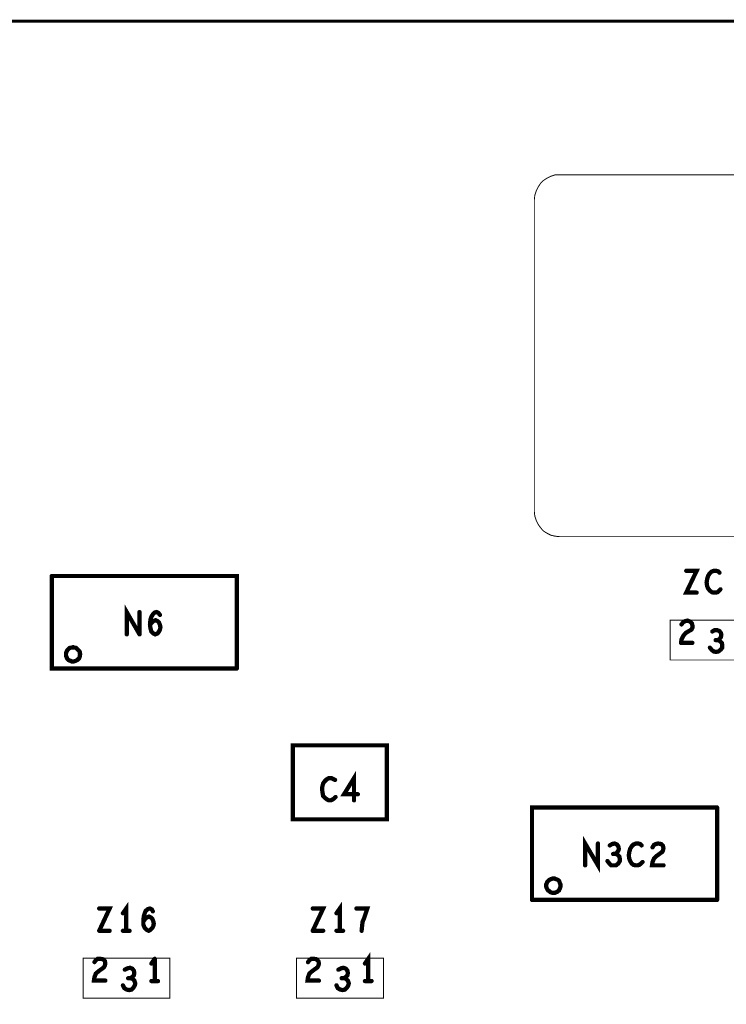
# Model space of a CAD drawing. Extents: x 23.5 to 56.6, y 21.5 to 42.6.
# Tile 27 of 38: x 40.8 to 42.3, y 32.8 to 34.9. Entities that reach past the tile are written whole.
import ezdxf

# ---------------------------------------------------------------- set-up
doc = ezdxf.new("R2010")
doc.units = 0
doc.layers.add('1', color=2, linetype='CONTINUOUS')

msp = doc.modelspace()

# ---------------------------------------------------------------- linework, layer by layer
at = {"layer": '1'}
for points, const_width in [([(51.994, 30.239), (51.994, 34.919), (26.584, 34.919)], 0.006), ([(41.934, 34.595), (41.925, 34.595), (41.916, 34.592), (41.908, 34.588), (41.9, 34.583), (41.894, 34.577), (41.889, 34.569), (41.885, 34.561), (41.882, 34.552), (41.881, 34.543)], 0.002), ([(44.986, 33.832), (44.996, 33.833), (45.004, 33.835), (45.013, 33.839), (45.02, 33.844), (45.027, 33.851), (45.032, 33.858), (45.036, 33.866), (45.038, 33.875), (45.039, 33.884), (45.039, 34.543), (45.038, 34.552), (45.036, 34.561), (45.032, 34.569), (45.027, 34.577), (45.02, 34.583), (45.013, 34.588), (45.004, 34.592), (44.996, 34.595), (44.986, 34.595), (41.934, 34.595)], 0.002), ([(41.881, 34.543), (41.881, 33.884), (41.882, 33.875), (41.885, 33.866), (41.889, 33.858), (41.894, 33.851), (41.9, 33.844), (41.908, 33.839), (41.916, 33.835), (41.925, 33.833), (41.934, 33.832), (44.986, 33.832)], 0.002), ([(42.223, 33.714), (42.201, 33.714), (42.223, 33.76), (42.201, 33.76)], 0.009), ([(42.259, 33.714), (42.255, 33.715), (42.251, 33.718), (42.247, 33.723), (42.245, 33.728), (42.244, 33.735), (42.245, 33.742), (42.247, 33.749), (42.25, 33.754), (42.254, 33.758), (42.259, 33.76), (42.264, 33.76), (42.268, 33.759), (42.271, 33.756)], 0.009), ([(40.864, 33.749), (40.864, 33.554), (41.254, 33.554)], 0.009), ([(41.254, 33.554), (41.254, 33.749), (40.864, 33.749)], 0.009), ([(42.273, 33.721), (42.27, 33.718), (42.267, 33.715), (42.263, 33.714), (42.259, 33.714)], 0.009), ([(41.049, 33.626), (41.022, 33.673), (41.022, 33.626)], 0.009), ([(41.049, 33.626), (41.049, 33.673)], 0.009), ([(41.092, 33.636), (41.09, 33.632), (41.087, 33.628), (41.082, 33.626), (41.078, 33.628), (41.074, 33.632), (41.072, 33.639), (41.071, 33.647), (41.072, 33.657), (41.074, 33.663), (41.077, 33.668), (41.081, 33.672), (41.085, 33.673), (41.089, 33.671), (41.092, 33.667)], 0.009), ([(41.087, 33.654), (41.083, 33.656), (41.078, 33.654), (41.075, 33.651), (41.071, 33.646)], 0.009), ([(41.087, 33.654), (41.09, 33.651), (41.092, 33.646), (41.093, 33.641), (41.092, 33.636)], 0.009), ([(42.167, 33.656), (42.35, 33.656), (42.35, 33.572), (42.167, 33.572), (42.167, 33.656)], 0.002), ([(42.191, 33.615), (42.195, 33.623), (42.2, 33.629), (42.212, 33.636), (42.214, 33.64), (42.214, 33.645), (42.213, 33.649), (42.209, 33.653), (42.204, 33.655), (42.199, 33.654), (42.195, 33.652), (42.191, 33.647)], 0.009), ([(42.256, 33.632), (42.261, 33.635), (42.266, 33.635), (42.271, 33.633), (42.274, 33.629), (42.275, 33.625), (42.274, 33.62), (42.271, 33.616), (42.268, 33.614), (42.263, 33.614)], 0.009), ([(42.191, 33.615), (42.19, 33.608)], 0.009), ([(42.19, 33.608), (42.214, 33.608)], 0.009), ([(42.268, 33.614), (42.272, 33.612), (42.276, 33.608), (42.277, 33.603), (42.277, 33.598), (42.274, 33.594), (42.269, 33.59), (42.264, 33.589), (42.259, 33.59), (42.255, 33.593), (42.251, 33.598)], 0.009), ([(40.924, 33.584), (40.923, 33.586), (40.923, 33.589), (40.922, 33.591), (40.92, 33.593), (40.918, 33.595), (40.916, 33.597), (40.914, 33.598), (40.911, 33.598), (40.909, 33.599), (40.906, 33.598), (40.904, 33.598), (40.901, 33.597), (40.899, 33.595), (40.897, 33.593), (40.896, 33.591), (40.895, 33.589), (40.894, 33.586), (40.894, 33.584), (40.894, 33.581), (40.895, 33.579), (40.896, 33.576), (40.897, 33.574), (40.899, 33.572), (40.901, 33.571), (40.904, 33.57), (40.906, 33.569), (40.909, 33.569), (40.911, 33.569), (40.914, 33.57), (40.916, 33.571), (40.918, 33.572), (40.92, 33.574), (40.922, 33.576), (40.923, 33.579), (40.923, 33.581), (40.924, 33.584)], 0.009), ([(41.57, 33.236), (41.372, 33.236), (41.372, 33.392), (41.57, 33.392), (41.57, 33.236)], 0.009), ([(41.462, 33.283), (41.459, 33.28), (41.456, 33.278), (41.452, 33.276), (41.448, 33.276), (41.444, 33.278), (41.44, 33.281), (41.436, 33.285), (41.435, 33.29), (41.434, 33.297), (41.434, 33.304), (41.436, 33.312), (41.439, 33.316), (41.443, 33.32), (41.448, 33.323), (41.453, 33.323), (41.457, 33.321), (41.461, 33.319)], 0.009), ([(41.501, 33.276), (41.501, 33.323), (41.48, 33.289), (41.509, 33.289)], 0.009), ([(41.876, 33.066), (41.876, 33.261), (42.266, 33.261)], 0.009), ([(42.266, 33.261), (42.266, 33.066)], 0.009), ([(41.988, 33.139), (41.988, 33.185), (42.015, 33.139), (42.015, 33.185)], 0.009), ([(42.04, 33.181), (42.045, 33.184), (42.05, 33.185), (42.055, 33.183), (42.058, 33.179), (42.059, 33.174), (42.058, 33.17), (42.055, 33.166), (42.052, 33.163), (42.047, 33.163)], 0.009), ([(42.081, 33.153), (42.08, 33.16), (42.081, 33.167), (42.083, 33.174)], 0.009), ([(42.107, 33.181), (42.104, 33.184), (42.1, 33.185), (42.095, 33.185), (42.09, 33.183), (42.086, 33.179), (42.083, 33.174)], 0.009), ([(42.153, 33.139), (42.129, 33.139), (42.13, 33.146), (42.133, 33.153), (42.139, 33.159), (42.15, 33.167), (42.152, 33.17), (42.153, 33.175), (42.152, 33.18), (42.148, 33.184), (42.142, 33.185), (42.137, 33.184), (42.133, 33.182), (42.13, 33.177)], 0.009), ([(42.052, 33.163), (42.056, 33.162), (42.06, 33.158), (42.061, 33.153), (42.061, 33.148), (42.058, 33.143), (42.053, 33.139), (42.048, 33.139), (42.043, 33.139), (42.039, 33.143), (42.035, 33.148)], 0.009), ([(42.081, 33.153), (42.083, 33.148), (42.086, 33.143)], 0.009), ([(42.086, 33.143), (42.09, 33.14), (42.094, 33.139), (42.098, 33.139), (42.102, 33.14), (42.106, 33.143), (42.109, 33.146)], 0.009), ([(41.936, 33.096), (41.936, 33.099), (41.935, 33.101), (41.934, 33.104), (41.933, 33.106), (41.931, 33.108), (41.929, 33.109), (41.926, 33.11), (41.924, 33.111), (41.921, 33.111), (41.919, 33.111), (41.916, 33.11), (41.914, 33.109), (41.912, 33.108), (41.91, 33.106), (41.908, 33.104), (41.907, 33.101), (41.906, 33.099), (41.906, 33.096), (41.906, 33.094), (41.907, 33.091), (41.908, 33.089), (41.91, 33.086), (41.912, 33.085), (41.914, 33.083), (41.916, 33.082), (41.919, 33.081), (41.921, 33.081), (41.924, 33.081), (41.926, 33.082), (41.929, 33.083), (41.931, 33.085), (41.933, 33.086), (41.934, 33.089), (41.935, 33.091), (41.936, 33.094), (41.936, 33.096)], 0.009), ([(40.964, 33.001), (40.986, 33.048), (40.964, 33.048)], 0.009), ([(41.014, 33.038), (41.021, 33.048), (41.021, 33.001)], 0.009), ([(41.057, 33.014), (41.057, 33.022), (41.058, 33.032), (41.06, 33.038), (41.062, 33.043), (41.067, 33.047), (41.071, 33.048), (41.075, 33.046), (41.077, 33.042)], 0.009), ([(41.414, 33.001), (41.436, 33.048), (41.414, 33.048)], 0.009), ([(41.464, 33.038), (41.471, 33.048), (41.471, 33.001)], 0.009), ([(41.517, 33.001), (41.518, 33.011), (41.519, 33.02), (41.522, 33.027), (41.525, 33.036), (41.529, 33.048), (41.506, 33.048)], 0.009), ([(42.266, 33.066), (41.876, 33.066)], 0.009), ([(41.073, 33.029), (41.069, 33.031), (41.064, 33.029), (41.061, 33.026), (41.057, 33.021)], 0.009), ([(41.057, 33.014), (41.06, 33.007), (41.064, 33.003), (41.068, 33.001), (41.072, 33.003), (41.076, 33.007), (41.078, 33.011), (41.079, 33.016), (41.078, 33.021), (41.076, 33.026), (41.073, 33.029)], 0.009), ([(40.964, 33.001), (40.986, 33.001)], 0.009), ([(41.028, 33.001), (41.014, 33.001)], 0.009), ([(41.414, 33.001), (41.436, 33.001)], 0.009), ([(41.478, 33.001), (41.464, 33.001)], 0.009), ([(40.977, 32.932), (40.976, 32.937), (40.972, 32.941), (40.966, 32.942), (40.961, 32.942), (40.957, 32.939), (40.954, 32.935)], 0.009), ([(41.074, 32.932), (41.081, 32.942)], 0.009), ([(41.081, 32.942), (41.081, 32.895)], 0.009), ([(41.427, 32.896), (41.403, 32.896), (41.404, 32.903), (41.407, 32.911), (41.413, 32.916), (41.424, 32.924), (41.426, 32.928), (41.427, 32.932), (41.426, 32.937), (41.422, 32.941), (41.416, 32.942), (41.411, 32.942), (41.407, 32.939), (41.404, 32.935)], 0.009), ([(41.531, 32.895), (41.531, 32.942), (41.524, 32.932)], 0.009), ([(41.113, 32.859), (40.93, 32.859), (40.93, 32.943), (41.113, 32.943), (41.113, 32.859)], 0.002), ([(40.963, 32.916), (40.974, 32.924), (40.976, 32.928), (40.977, 32.932)], 0.009), ([(41.025, 32.901), (41.03, 32.901), (41.034, 32.904), (41.037, 32.907), (41.038, 32.912), (41.037, 32.917), (41.034, 32.921), (41.029, 32.923), (41.024, 32.922), (41.018, 32.919)], 0.009), ([(41.563, 32.859), (41.38, 32.859), (41.38, 32.943), (41.563, 32.943), (41.563, 32.859)], 0.002), ([(41.484, 32.921), (41.479, 32.923), (41.474, 32.922), (41.468, 32.919)], 0.009), ([(41.484, 32.921), (41.487, 32.917), (41.488, 32.912)], 0.009), ([(40.963, 32.916), (40.957, 32.911), (40.954, 32.903), (40.953, 32.896), (40.977, 32.896)], 0.009), ([(41.03, 32.901), (41.034, 32.9), (41.038, 32.896), (41.04, 32.89)], 0.009), ([(41.475, 32.901), (41.48, 32.901), (41.484, 32.904), (41.487, 32.907), (41.488, 32.912)], 0.009), ([(41.48, 32.901), (41.484, 32.9)], 0.009), ([(41.04, 32.89), (41.039, 32.886), (41.036, 32.881), (41.032, 32.877), (41.027, 32.876), (41.022, 32.877), (41.017, 32.88), (41.014, 32.886)], 0.009), ([(41.088, 32.895), (41.074, 32.895)], 0.009), ([(41.482, 32.877), (41.477, 32.876), (41.472, 32.877), (41.467, 32.88), (41.464, 32.886)], 0.009), ([(41.489, 32.886), (41.486, 32.881), (41.482, 32.877)], 0.009), ([(41.484, 32.9), (41.488, 32.896), (41.49, 32.89), (41.489, 32.886)], 0.009), ([(41.524, 32.895), (41.538, 32.895)], 0.009)]:
    msp.add_lwpolyline(points, dxfattribs=dict(at, const_width=const_width))
for points, const_width in [([(41.9345, 34.595, 1), (41.9335, 34.595, 1)], 0.001), ([(41.9345, 34.595, 1), (41.9335, 34.595, 1)], 0.001), ([(41.8815, 34.543, 1), (41.8805, 34.543, 1)], 0.001), ([(41.8815, 34.543, 1), (41.8805, 34.543, 1)], 0.001), ([(42.20325, 33.76, 1), (42.19875, 33.76, 1)], 0.0045), ([(42.27325, 33.756, 1), (42.26875, 33.756, 1)], 0.0045), ([(40.86625, 33.749, 1), (40.86175, 33.749, 1)], 0.0045), ([(40.86625, 33.749, 1), (40.86175, 33.749, 1)], 0.0045), ([(42.22525, 33.714, 1), (42.22075, 33.714, 1)], 0.0045), ([(42.26125, 33.714, 1), (42.25675, 33.714, 1)], 0.0045), ([(42.26125, 33.714, 1), (42.25675, 33.714, 1)], 0.0045), ([(42.27525, 33.721, 1), (42.27075, 33.721, 1)], 0.0045), ([(41.05125, 33.673, 1), (41.04675, 33.673, 1)], 0.0045), ([(41.08925, 33.654, 1), (41.08475, 33.654, 1)], 0.0045), ([(41.08925, 33.654, 1), (41.08475, 33.654, 1)], 0.0045), ([(41.09425, 33.667, 1), (41.08975, 33.667, 1)], 0.0045), ([(42.1675, 33.656, 1), (42.1665, 33.656, 1)], 0.001), ([(42.1675, 33.656, 1), (42.1665, 33.656, 1)], 0.001), ([(41.07325, 33.646, 1), (41.06875, 33.646, 1)], 0.0045), ([(41.09425, 33.636, 1), (41.08975, 33.636, 1)], 0.0045), ([(41.09425, 33.636, 1), (41.08975, 33.636, 1)], 0.0045), ([(42.19325, 33.647, 1), (42.18875, 33.647, 1)], 0.0045), ([(42.25825, 33.632, 1), (42.25375, 33.632, 1)], 0.0045), ([(41.02425, 33.626, 1), (41.01975, 33.626, 1)], 0.0045), ([(41.05125, 33.626, 1), (41.04675, 33.626, 1)], 0.0045), ([(41.05125, 33.626, 1), (41.04675, 33.626, 1)], 0.0045), ([(42.19225, 33.608, 1), (42.18775, 33.608, 1)], 0.0045), ([(42.19225, 33.608, 1), (42.18775, 33.608, 1)], 0.0045), ([(42.19325, 33.615, 1), (42.18875, 33.615, 1)], 0.0045), ([(42.19325, 33.615, 1), (42.18875, 33.615, 1)], 0.0045), ([(42.21625, 33.608, 1), (42.21175, 33.608, 1)], 0.0045), ([(42.26525, 33.614, 1), (42.26075, 33.614, 1)], 0.0045), ([(42.27025, 33.614, 1), (42.26575, 33.614, 1)], 0.0045), ([(42.25325, 33.598, 1), (42.24875, 33.598, 1)], 0.0045), ([(40.92625, 33.584, 1), (40.92175, 33.584, 1)], 0.0045), ([(40.92625, 33.584, 1), (40.92175, 33.584, 1)], 0.0045), ([(41.25625, 33.554, 1), (41.25175, 33.554, 1)], 0.0045), ([(41.25625, 33.554, 1), (41.25175, 33.554, 1)], 0.0045), ([(41.46325, 33.319, 1), (41.45875, 33.319, 1)], 0.0045), ([(41.46425, 33.283, 1), (41.45975, 33.283, 1)], 0.0045), ([(41.50325, 33.276, 1), (41.49875, 33.276, 1)], 0.0045), ([(41.51125, 33.289, 1), (41.50675, 33.289, 1)], 0.0045), ([(42.26825, 33.261, 1), (42.26375, 33.261, 1)], 0.0045), ([(42.26825, 33.261, 1), (42.26375, 33.261, 1)], 0.0045), ([(41.57225, 33.236, 1), (41.56775, 33.236, 1)], 0.0045), ([(41.57225, 33.236, 1), (41.56775, 33.236, 1)], 0.0045), ([(42.01725, 33.185, 1), (42.01275, 33.185, 1)], 0.0045), ([(42.04225, 33.181, 1), (42.03775, 33.181, 1)], 0.0045), ([(42.08525, 33.174, 1), (42.08075, 33.174, 1)], 0.0045), ([(42.08525, 33.174, 1), (42.08075, 33.174, 1)], 0.0045), ([(42.10925, 33.181, 1), (42.10475, 33.181, 1)], 0.0045), ([(42.13225, 33.177, 1), (42.12775, 33.177, 1)], 0.0045), ([(42.04925, 33.163, 1), (42.04475, 33.163, 1)], 0.0045), ([(42.05425, 33.163, 1), (42.04975, 33.163, 1)], 0.0045), ([(42.08325, 33.153, 1), (42.07875, 33.153, 1)], 0.0045), ([(42.08325, 33.153, 1), (42.07875, 33.153, 1)], 0.0045), ([(41.99025, 33.139, 1), (41.98575, 33.139, 1)], 0.0045), ([(42.03725, 33.148, 1), (42.03275, 33.148, 1)], 0.0045), ([(42.08825, 33.143, 1), (42.08375, 33.143, 1)], 0.0045), ([(42.08825, 33.143, 1), (42.08375, 33.143, 1)], 0.0045), ([(42.11125, 33.146, 1), (42.10675, 33.146, 1)], 0.0045), ([(42.15525, 33.139, 1), (42.15075, 33.139, 1)], 0.0045), ([(41.93825, 33.096, 1), (41.93375, 33.096, 1)], 0.0045), ([(41.93825, 33.096, 1), (41.93375, 33.096, 1)], 0.0045), ([(40.96625, 33.048, 1), (40.96175, 33.048, 1)], 0.0045), ([(41.41625, 33.048, 1), (41.41175, 33.048, 1)], 0.0045), ([(41.50825, 33.048, 1), (41.50375, 33.048, 1)], 0.0045), ([(41.87825, 33.066, 1), (41.87375, 33.066, 1)], 0.0045), ([(41.87825, 33.066, 1), (41.87375, 33.066, 1)], 0.0045), ([(42.26825, 33.066, 1), (42.26375, 33.066, 1)], 0.0045), ([(42.26825, 33.066, 1), (42.26375, 33.066, 1)], 0.0045), ([(41.01625, 33.038, 1), (41.01175, 33.038, 1)], 0.0045), ([(41.07525, 33.029, 1), (41.07075, 33.029, 1)], 0.0045), ([(41.07525, 33.029, 1), (41.07075, 33.029, 1)], 0.0045), ([(41.07925, 33.042, 1), (41.07475, 33.042, 1)], 0.0045), ([(41.46625, 33.038, 1), (41.46175, 33.038, 1)], 0.0045), ([(41.05925, 33.021, 1), (41.05475, 33.021, 1)], 0.0045), ([(41.05925, 33.014, 1), (41.05475, 33.014, 1)], 0.0045), ([(41.05925, 33.014, 1), (41.05475, 33.014, 1)], 0.0045), ([(40.96625, 33.001, 1), (40.96175, 33.001, 1)], 0.0045), ([(40.96625, 33.001, 1), (40.96175, 33.001, 1)], 0.0045), ([(40.98825, 33.001, 1), (40.98375, 33.001, 1)], 0.0045), ([(41.01625, 33.001, 1), (41.01175, 33.001, 1)], 0.0045), ([(41.02325, 33.001, 1), (41.01875, 33.001, 1)], 0.0045), ([(41.03025, 33.001, 1), (41.02575, 33.001, 1)], 0.0045), ([(41.41625, 33.001, 1), (41.41175, 33.001, 1)], 0.0045), ([(41.41625, 33.001, 1), (41.41175, 33.001, 1)], 0.0045), ([(41.43825, 33.001, 1), (41.43375, 33.001, 1)], 0.0045), ([(41.46625, 33.001, 1), (41.46175, 33.001, 1)], 0.0045), ([(41.47325, 33.001, 1), (41.46875, 33.001, 1)], 0.0045), ([(41.48025, 33.001, 1), (41.47575, 33.001, 1)], 0.0045), ([(41.51925, 33.001, 1), (41.51475, 33.001, 1)], 0.0045), ([(41.08325, 32.942, 1), (41.07875, 32.942, 1)], 0.0045), ([(41.08325, 32.942, 1), (41.07875, 32.942, 1)], 0.0045), ([(40.95625, 32.935, 1), (40.95175, 32.935, 1)], 0.0045), ([(40.97925, 32.932, 1), (40.97475, 32.932, 1)], 0.0045), ([(40.97925, 32.932, 1), (40.97475, 32.932, 1)], 0.0045), ([(41.07625, 32.932, 1), (41.07175, 32.932, 1)], 0.0045), ([(41.40625, 32.935, 1), (41.40175, 32.935, 1)], 0.0045), ([(41.48625, 32.921, 1), (41.48175, 32.921, 1)], 0.0045), ([(41.48625, 32.921, 1), (41.48175, 32.921, 1)], 0.0045), ([(41.52625, 32.932, 1), (41.52175, 32.932, 1)], 0.0045), ([(40.96525, 32.916, 1), (40.96075, 32.916, 1)], 0.0045), ([(40.96525, 32.916, 1), (40.96075, 32.916, 1)], 0.0045), ([(41.02025, 32.919, 1), (41.01575, 32.919, 1)], 0.0045), ([(41.02725, 32.901, 1), (41.02275, 32.901, 1)], 0.0045), ([(41.03225, 32.901, 1), (41.02775, 32.901, 1)], 0.0045), ([(41.47025, 32.919, 1), (41.46575, 32.919, 1)], 0.0045), ([(41.47725, 32.901, 1), (41.47275, 32.901, 1)], 0.0045), ([(41.48225, 32.901, 1), (41.47775, 32.901, 1)], 0.0045), ([(41.49025, 32.912, 1), (41.48575, 32.912, 1)], 0.0045), ([(41.49025, 32.912, 1), (41.48575, 32.912, 1)], 0.0045), ([(40.97925, 32.896, 1), (40.97475, 32.896, 1)], 0.0045), ([(41.01625, 32.886, 1), (41.01175, 32.886, 1)], 0.0045), ([(41.04225, 32.89, 1), (41.03775, 32.89, 1)], 0.0045), ([(41.04225, 32.89, 1), (41.03775, 32.89, 1)], 0.0045), ([(41.07625, 32.895, 1), (41.07175, 32.895, 1)], 0.0045), ([(41.08325, 32.895, 1), (41.07875, 32.895, 1)], 0.0045), ([(41.09025, 32.895, 1), (41.08575, 32.895, 1)], 0.0045), ([(41.42925, 32.896, 1), (41.42475, 32.896, 1)], 0.0045), ([(41.46625, 32.886, 1), (41.46175, 32.886, 1)], 0.0045), ([(41.48625, 32.9, 1), (41.48175, 32.9, 1)], 0.0045), ([(41.48625, 32.9, 1), (41.48175, 32.9, 1)], 0.0045), ([(41.49125, 32.886, 1), (41.48675, 32.886, 1)], 0.0045), ([(41.49125, 32.886, 1), (41.48675, 32.886, 1)], 0.0045), ([(41.52625, 32.895, 1), (41.52175, 32.895, 1)], 0.0045), ([(41.53325, 32.895, 1), (41.52875, 32.895, 1)], 0.0045), ([(41.54025, 32.895, 1), (41.53575, 32.895, 1)], 0.0045), ([(41.48425, 32.877, 1), (41.47975, 32.877, 1)], 0.0045), ([(41.48425, 32.877, 1), (41.47975, 32.877, 1)], 0.0045), ([(41.1135, 32.859, 1), (41.1125, 32.859, 1)], 0.001), ([(41.1135, 32.859, 1), (41.1125, 32.859, 1)], 0.001), ([(41.5635, 32.859, 1), (41.5625, 32.859, 1)], 0.001), ([(41.5635, 32.859, 1), (41.5625, 32.859, 1)], 0.001)]:
    msp.add_lwpolyline(points, format="xyb", close=True, dxfattribs=dict(at, const_width=const_width))

doc.saveas('drawing.dxf')
